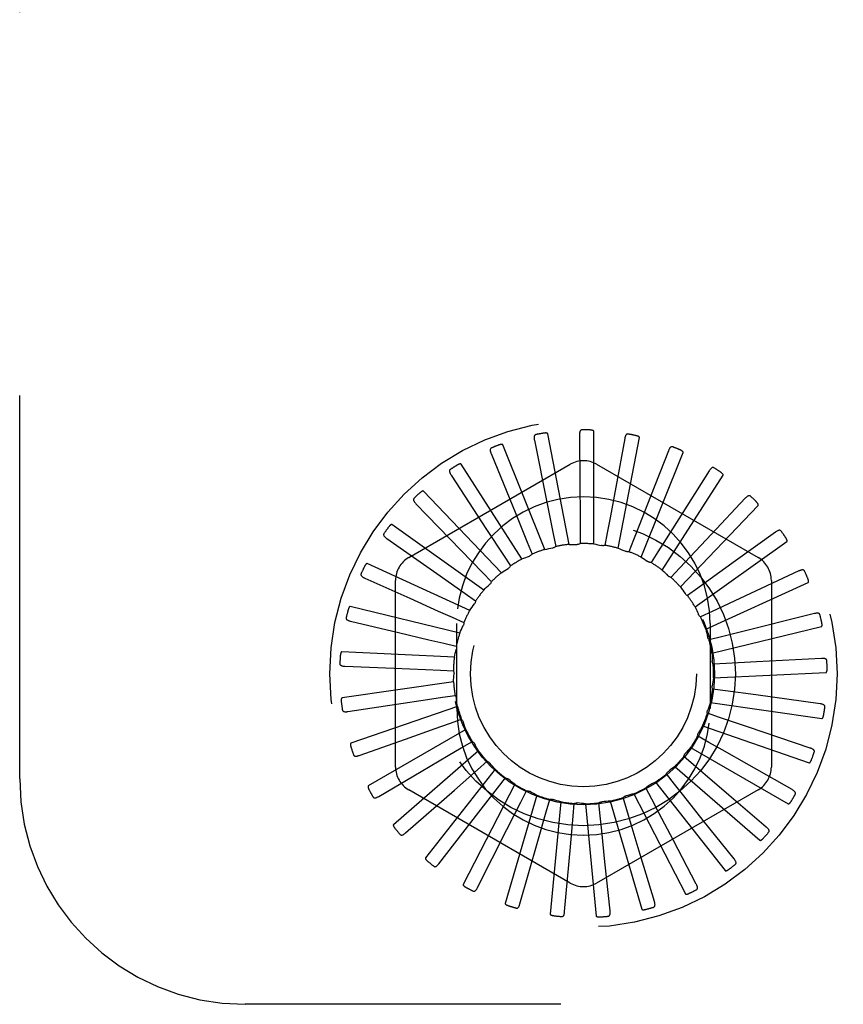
# Model space of a CAD drawing. Header units: inches. Extents: x 0 to 77.3, y 0 to 50.
# Tile 23 of 48: x 42.4 to 43.3, y 30 to 31. Entities that reach past the tile are written whole.
import ezdxf

# ---------------------------------------------------------------- set-up
doc = ezdxf.new("R2010")
doc.units = ezdxf.units.IN
doc.header["$LTSCALE"] = 4.25
doc.header["$MEASUREMENT"] = 0
doc.linetypes.add('HIDDEN', pattern=[0.2, 0.1, -0.1])
doc.layers.add('DEFAULT_2', color=8, linetype='HIDDEN')

msp = doc.modelspace()

# ---------------------------------------------------------------- linework, layer by layer
at = {"layer": 'DEFAULT_2', "color": 8, "linetype": 'HIDDEN'}
for p, q in [((42.402262, 30.205092), (42.402262, 31.955092)), ((43.011271, 30.464954), (42.987621, 30.587665)), ((43.022922, 30.586149), (43.02331, 30.531555)), ((43.038692, 30.46539), (43.038692, 30.590359)), ((42.984429, 30.459337), (42.937983, 30.575354)), ((42.972933, 30.580547), (42.987077, 30.509851)), ((43.073068, 30.58219), (43.063118, 30.528508)), ((43.065699, 30.460628), (43.08935, 30.583339)), ((42.924907, 30.565586), (42.952175, 30.498844)), ((43.091317, 30.450841), (43.137763, 30.566858)), ((43.121559, 30.568811), (43.101629, 30.517983)), ((42.833512, 30.450293), (43.012678, 30.553735)), ((42.959134, 30.448742), (42.891571, 30.553872)), ((43.041845, 30.553735), (43.221012, 30.450293)), ((42.880581, 30.541806), (42.919986, 30.48143)), ((43.11462, 30.436383), (43.182183, 30.541513)), ((43.166641, 30.546498), (43.137452, 30.50036)), ((42.936302, 30.433551), (42.850064, 30.523995)), ((42.841556, 30.510066), (42.891675, 30.45824)), ((42.987077, 30.509851), (42.99373, 30.476513)), ((43.134766, 30.417776), (43.221004, 30.50822)), ((43.206686, 30.516056), (43.169293, 30.476276)), ((42.952175, 30.498844), (42.965017, 30.467368)), ((42.916758, 30.414314), (42.814961, 30.486803)), ((42.919986, 30.48143), (42.938554, 30.452953)), ((42.99373, 30.476513), (42.996506, 30.462526)), ((43.023655, 30.480059), (43.023733, 30.4658)), ((43.053711, 30.477878), (43.051089, 30.463862)), ((43.240246, 30.478585), (43.196, 30.446601)), ((42.809243, 30.471515), (42.868265, 30.43011)), ((42.965017, 30.467368), (42.97039, 30.454159)), ((43.08281, 30.470048), (43.077583, 30.456782)), ((43.151026, 30.395692), (43.252822, 30.468181)), ((42.891675, 30.45824), (42.915297, 30.433791)), ((42.938554, 30.452953), (42.946329, 30.441)), ((43.109902, 30.456853), (43.102258, 30.444815)), ((42.901207, 30.391725), (42.787531, 30.443639)), ((42.915297, 30.433791), (42.925193, 30.423526)), ((43.134006, 30.438769), (43.124223, 30.428395)), ((43.266109, 30.435441), (43.20074, 30.405028)), ((42.784809, 30.427546), (42.834632, 30.40522)), ((42.818928, 30.21815), (42.818928, 30.425034)), ((42.868265, 30.43011), (42.896086, 30.410574)), ((43.162813, 30.370931), (43.276488, 30.422845)), ((43.235595, 30.425034), (43.235595, 30.21815)), ((42.896086, 30.410574), (42.907747, 30.402367)), ((43.154253, 30.41645), (43.142684, 30.408115)), ((43.20074, 30.405028), (43.16991, 30.390702)), ((42.890212, 30.366602), (42.768766, 30.396064)), ((43.16991, 30.390702), (43.156972, 30.384708)), ((42.769139, 30.379747), (42.822286, 30.367253)), ((42.881617, 30.384141), (42.89462, 30.378289)), ((42.886762, 30.283092), (42.886762, 30.377092)), ((43.167762, 30.377092), (43.167762, 30.283092)), ((43.169701, 30.344386), (43.291147, 30.373848)), ((42.872411, 30.355447), (42.886287, 30.352162)), ((43.180412, 30.362457), (43.166573, 30.359019)), ((42.884171, 30.339851), (42.759344, 30.345798)), ((43.219323, 30.334576), (43.185378, 30.332735)), ((43.291313, 30.338515), (43.219323, 30.334576)), ((42.762798, 30.329846), (42.817349, 30.327636)), ((42.868802, 30.32553), (42.883049, 30.32493)), ((43.185378, 30.332735), (43.171139, 30.331978)), ((43.17144, 30.317017), (43.296267, 30.322963)), ((42.883301, 30.312441), (42.759604, 30.294656)), ((43.184629, 30.30261), (43.170504, 30.304562)), ((43.21831, 30.297994), (43.184629, 30.30261)), ((42.870921, 30.29547), (42.885024, 30.297577)), ((43.167969, 30.289814), (43.291666, 30.272029)), ((43.289744, 30.288237), (43.21831, 30.297994)), ((42.766015, 30.279646), (42.819999, 30.2878)), ((42.887634, 30.285362), (42.769539, 30.244489)), ((42.87869, 30.266355), (42.892139, 30.271092)), ((43.178193, 30.273171), (43.164692, 30.277761)), ((43.210391, 30.262264), (43.178193, 30.273171)), ((42.897014, 30.259592), (42.788788, 30.197108)), ((43.159412, 30.263759), (43.277508, 30.222886)), ((43.278688, 30.239165), (43.210391, 30.262264)), ((42.778674, 30.230963), (42.830139, 30.249186)), ((42.891828, 30.239235), (42.904138, 30.246433)), ((43.166302, 30.245482), (43.153914, 30.252544)), ((42.911102, 30.236063), (42.816657, 30.154226)), ((43.146079, 30.239795), (43.254305, 30.17731)), ((42.909862, 30.215093), (42.920587, 30.22449)), ((43.149385, 30.220544), (43.138557, 30.229822)), ((42.800318, 30.185555), (42.847405, 30.213189)), ((42.929387, 30.215625), (42.852137, 30.117393)), ((42.884318, 30.192661), (42.909862, 30.215093)), ((43.128452, 30.218787), (43.222897, 30.136949)), ((43.258545, 30.193072), (43.21107, 30.220033)), ((42.932139, 30.194799), (42.940892, 30.206056)), ((43.128054, 30.199258), (43.119179, 30.210418)), ((42.830165, 30.145064), (42.884318, 30.192661)), ((43.012678, 30.089449), (42.833512, 30.192891)), ((42.95121, 30.199017), (42.893946, 30.087941)), ((42.911301, 30.167939), (42.932139, 30.194799)), ((42.957853, 30.179088), (42.964318, 30.191798)), ((43.221012, 30.192891), (43.041845, 30.089449)), ((43.103081, 30.182394), (43.096478, 30.195032)), ((43.098997, 30.197343), (43.099238, 30.197463)), ((43.107167, 30.201494), (43.184417, 30.103262)), ((42.975782, 30.18684), (42.940574, 30.066933)), ((42.986077, 30.168528), (42.990019, 30.182232)), ((43.056807, 30.180399), (43.092015, 30.060492)), ((43.075367, 30.17056), (43.071275, 30.18422)), ((43.082994, 30.188542), (43.140258, 30.077465)), ((43.230043, 30.151624), (43.188528, 30.187082)), ((42.942476, 30.14877), (42.957853, 30.179088)), ((43.002215, 30.179532), (42.990336, 30.055129)), ((43.015789, 30.1635), (43.017066, 30.177702)), ((43.029552, 30.177359), (43.041431, 30.052956)), ((43.045915, 30.164185), (43.044482, 30.178373)), ((42.867135, 30.110954), (42.911301, 30.167939)), ((42.976715, 30.135847), (42.986077, 30.168528)), ((43.012781, 30.129638), (43.015789, 30.1635)), ((43.194211, 30.116319), (43.160158, 30.158993)), ((42.909892, 30.084456), (42.942476, 30.14877)), ((43.152346, 30.088433), (43.126984, 30.136781)), ((42.956891, 30.066529), (42.976715, 30.135847)), ((43.006434, 30.05782), (43.012781, 30.129638)), ((43.10596, 30.068974), (43.090206, 30.121248)), ((43.056729, 30.058646), (43.051153, 30.112956)), ((46.402262, 29.955092), (42.652262, 29.955092))]:
    msp.add_line(p, q, dxfattribs=at)
for points in [[(42.9745, 30.586662), (42.974058, 30.586528), (42.973676, 30.586326), (42.973356, 30.586051), (42.973095, 30.585719), (42.972897, 30.585344), (42.972752, 30.584926), (42.972656, 30.584468), (42.972604, 30.583975), (42.97259, 30.583455), (42.972609, 30.582909), (42.972655, 30.582344), (42.972727, 30.581761), (42.972819, 30.581162), (42.972933, 30.580547)], [(42.987621, 30.587665), (42.987557, 30.587825), (42.987458, 30.587962), (42.987321, 30.588074), (42.987156, 30.588165), (42.986972, 30.588238), (42.986773, 30.588296), (42.986562, 30.588342), (42.98634, 30.588377), (42.986108, 30.588403), (42.985865, 30.58842), (42.985613, 30.588429), (42.985352, 30.588431), (42.985083, 30.588427), (42.984806, 30.588415), (42.984519, 30.588398), (42.984222, 30.588373), (42.983914, 30.588342), (42.983593, 30.588304), (42.98326, 30.588256), (42.982913, 30.588201)], [(43.025619, 30.591857), (43.025159, 30.591809), (43.024746, 30.591683), (43.024379, 30.591474), (43.02406, 30.591197), (43.023794, 30.590866), (43.023574, 30.590483), (43.023393, 30.590051), (43.023248, 30.589578), (43.023135, 30.589069), (43.023051, 30.58853), (43.02299, 30.587966), (43.022949, 30.58738), (43.022926, 30.586775), (43.022922, 30.586149)], [(43.038692, 30.590359), (43.038659, 30.590528), (43.038589, 30.590681), (43.038475, 30.590816), (43.038331, 30.590936), (43.038166, 30.591043), (43.037981, 30.591138), (43.037784, 30.591223), (43.037573, 30.591299), (43.03735, 30.591368), (43.037115, 30.591431), (43.03687, 30.591488), (43.036615, 30.59154), (43.036352, 30.591586), (43.036078, 30.591627), (43.035794, 30.591664), (43.035499, 30.591696), (43.035184, 30.591725), (43.03487, 30.591747), (43.034575, 30.591763), (43.034293, 30.591772)], [(43.076796, 30.587284), (43.076336, 30.587324), (43.075906, 30.587278), (43.075506, 30.587142), (43.075141, 30.586931), (43.074817, 30.586656), (43.074528, 30.586322), (43.074269, 30.585932), (43.074037, 30.585495), (43.07383, 30.585016), (43.073645, 30.584503), (43.073478, 30.583961), (43.073328, 30.583393), (43.073191, 30.582803), (43.073068, 30.58219)], [(43.08935, 30.583339), (43.08935, 30.583511), (43.089309, 30.583675), (43.089223, 30.58383), (43.089104, 30.583975), (43.088961, 30.584112), (43.088797, 30.58424), (43.088619, 30.584361), (43.088426, 30.584476), (43.088219, 30.584586), (43.088, 30.584692), (43.087769, 30.584795), (43.087528, 30.584894), (43.087277, 30.584989), (43.087015, 30.585082), (43.086743, 30.585172), (43.086458, 30.585259), (43.08616, 30.585345), (43.085848, 30.585428), (43.085519, 30.585509), (43.085175, 30.585586)], [(42.937983, 30.575354), (42.937889, 30.5755), (42.937766, 30.575616), (42.93761, 30.575699), (42.937431, 30.575757), (42.937237, 30.575795), (42.93703, 30.575814), (42.936815, 30.575819), (42.936591, 30.575812), (42.936357, 30.575793), (42.936115, 30.575764), (42.935866, 30.575725), (42.935609, 30.575678), (42.935347, 30.575622), (42.935076, 30.575559), (42.934798, 30.575487), (42.934511, 30.575407), (42.934209, 30.575316), (42.933907, 30.575219), (42.933619, 30.575121), (42.933342, 30.57502)], [(43.126184, 30.573108), (43.125739, 30.573234), (43.125309, 30.573271), (43.12489, 30.573213), (43.124491, 30.573075), (43.124122, 30.572866), (43.123774, 30.572592), (43.123446, 30.572259), (43.123136, 30.571873), (43.122842, 30.571443), (43.122563, 30.570974), (43.122297, 30.570473), (43.122042, 30.569944), (43.121795, 30.56939), (43.121559, 30.568811)], [(42.925289, 30.571886), (42.92488, 30.571671), (42.924544, 30.5714), (42.924281, 30.57107), (42.924087, 30.570695), (42.923964, 30.570289), (42.923901, 30.569851), (42.923894, 30.569383), (42.923935, 30.56889), (42.92402, 30.568376), (42.924142, 30.567844), (42.924294, 30.567298), (42.924475, 30.566738), (42.924679, 30.566168), (42.924907, 30.565586)], [(43.137763, 30.566858), (43.137796, 30.567028), (43.137787, 30.567197), (43.137732, 30.567365), (43.137642, 30.56753), (43.137528, 30.567691), (43.137391, 30.567848), (43.137239, 30.568), (43.137071, 30.56815), (43.136889, 30.568297), (43.136694, 30.568443), (43.136487, 30.568587), (43.136269, 30.56873), (43.136041, 30.568871), (43.135801, 30.569012), (43.13555, 30.569152), (43.135287, 30.569292), (43.135011, 30.569432), (43.13472, 30.569573), (43.134413, 30.569714), (43.134089, 30.569856)], [(42.891571, 30.553872), (42.891452, 30.553998), (42.891309, 30.554088), (42.89114, 30.554141), (42.890954, 30.554164), (42.890756, 30.554164), (42.890549, 30.554144), (42.890337, 30.554108), (42.890118, 30.554058), (42.889892, 30.553995), (42.88966, 30.553921), (42.889423, 30.553836), (42.88918, 30.553741), (42.888932, 30.553637), (42.888679, 30.553523), (42.888419, 30.5534), (42.888153, 30.553267), (42.887878, 30.553124), (42.887595, 30.552969), (42.887301, 30.5528), (42.886997, 30.552617)], [(42.879764, 30.548065), (42.879403, 30.547776), (42.879123, 30.547447), (42.878928, 30.547072), (42.878809, 30.546667), (42.878764, 30.546245), (42.878786, 30.545803), (42.878867, 30.545342), (42.879001, 30.544866), (42.879181, 30.544377), (42.879402, 30.543878), (42.879655, 30.543371), (42.879938, 30.542856), (42.880246, 30.542334), (42.880581, 30.541806)], [(43.171995, 30.549842), (43.171583, 30.55005), (43.171167, 30.550167), (43.170745, 30.550189), (43.170328, 30.550129), (43.169925, 30.549994), (43.169532, 30.549791), (43.169147, 30.549526), (43.168769, 30.549206), (43.168399, 30.548839), (43.168037, 30.548431), (43.167681, 30.54799), (43.16733, 30.547518), (43.166983, 30.547022), (43.166641, 30.546498)], [(43.182183, 30.541513), (43.182248, 30.541674), (43.182271, 30.541841), (43.182248, 30.542017), (43.182192, 30.542196), (43.18211, 30.542376), (43.182005, 30.542556), (43.181885, 30.542734), (43.181748, 30.542912), (43.181598, 30.543092), (43.181434, 30.543272), (43.181258, 30.543453), (43.18107, 30.543634), (43.180873, 30.543816), (43.180664, 30.543999), (43.180444, 30.544184), (43.180213, 30.544371), (43.179963, 30.544565), (43.179709, 30.544755), (43.179462, 30.544932), (43.179219, 30.5451)], [(43.02331, 30.531555), (43.023546, 30.496888), (43.023655, 30.480059)], [(42.850064, 30.523995), (42.849923, 30.524096), (42.849766, 30.524157), (42.84959, 30.524177), (42.849403, 30.524164), (42.849209, 30.524127), (42.849009, 30.524068), (42.848807, 30.523993), (42.848602, 30.523902), (42.848392, 30.523798), (42.848178, 30.523681), (42.847961, 30.523553), (42.847741, 30.523413), (42.847517, 30.523264), (42.84729, 30.523105), (42.847059, 30.522935), (42.846822, 30.522754), (42.846579, 30.522561), (42.84633, 30.522355), (42.846074, 30.522134), (42.845812, 30.521899)], [(43.063118, 30.528508), (43.056788, 30.494423), (43.053711, 30.477878)], [(43.212576, 30.518326), (43.212211, 30.518608), (43.211825, 30.518802), (43.211415, 30.518904), (43.210993, 30.518924), (43.210573, 30.518868), (43.210148, 30.518743), (43.209719, 30.518555), (43.209288, 30.518312), (43.208856, 30.518022), (43.208422, 30.51769), (43.207989, 30.517324), (43.207555, 30.516928), (43.207121, 30.516505), (43.206686, 30.516056)], [(42.839568, 30.516058), (42.839269, 30.515706), (42.839057, 30.51533), (42.838936, 30.514925), (42.838896, 30.514505), (42.838932, 30.514082), (42.839037, 30.513652), (42.839204, 30.513215), (42.839425, 30.512773), (42.839695, 30.512327), (42.840006, 30.511878), (42.840351, 30.511428), (42.840726, 30.510976), (42.841127, 30.510522), (42.841556, 30.510066)], [(43.101629, 30.517983), (43.088963, 30.485712), (43.08281, 30.470048)], [(43.221004, 30.50822), (43.221098, 30.508365), (43.221152, 30.508525), (43.221163, 30.508702), (43.221142, 30.508889), (43.221095, 30.509081), (43.221027, 30.509277), (43.220942, 30.509475), (43.220842, 30.509676), (43.220728, 30.509881), (43.220601, 30.510089), (43.220462, 30.510299), (43.220312, 30.510513), (43.220153, 30.510729), (43.219983, 30.510948), (43.219802, 30.511172), (43.21961, 30.511399), (43.219406, 30.511633), (43.219188, 30.511871), (43.218956, 30.512116), (43.21871, 30.512366)], [(43.137452, 30.50036), (43.118907, 30.471069), (43.109902, 30.456853)], [(42.814961, 30.486803), (42.814804, 30.486875), (42.814638, 30.486906), (42.814462, 30.486892), (42.81428, 30.486844), (42.814096, 30.48677), (42.813912, 30.486675), (42.813728, 30.486563), (42.813543, 30.486435), (42.813357, 30.486293), (42.813169, 30.486137), (42.81298, 30.48597), (42.81279, 30.485792), (42.812599, 30.485603), (42.812406, 30.485403), (42.812211, 30.485193), (42.812013, 30.48497), (42.811807, 30.48473), (42.811605, 30.484486), (42.811416, 30.484247), (42.811236, 30.48401)], [(42.806158, 30.477023), (42.80593, 30.47662), (42.805793, 30.476211), (42.805751, 30.47579), (42.805791, 30.47537), (42.805906, 30.474962), (42.806091, 30.47456), (42.806337, 30.474162), (42.806639, 30.47377), (42.806988, 30.473383), (42.807378, 30.473001), (42.807802, 30.472624), (42.808256, 30.472252), (42.808736, 30.471882), (42.809243, 30.471515)], [(43.169293, 30.476276), (43.14554, 30.451024), (43.134006, 30.438769)], [(43.24646, 30.479699), (43.246154, 30.480046), (43.245812, 30.480309), (43.245428, 30.480487), (43.245018, 30.480586), (43.244595, 30.480611), (43.244154, 30.480568), (43.243698, 30.480465), (43.243228, 30.480309), (43.242749, 30.480105), (43.24226, 30.479861), (43.241766, 30.479584), (43.241265, 30.479277), (43.240758, 30.478945), (43.240246, 30.478585)], [(43.011271, 30.464954), (43.013499, 30.464992), (43.015724, 30.464997), (43.017946, 30.464967), (43.020166, 30.464905)], [(43.023733, 30.4658), (43.023183, 30.465512), (43.02261, 30.465279), (43.022009, 30.465099), (43.021395, 30.464975), (43.020782, 30.46491), (43.020166, 30.464905)], [(43.038692, 30.46539), (43.040886, 30.465006), (43.043072, 30.464589), (43.045249, 30.464139), (43.047416, 30.463658)], [(43.051089, 30.463862), (43.050494, 30.463683), (43.049887, 30.463562), (43.049263, 30.463499), (43.048636, 30.463494), (43.048023, 30.463547), (43.047416, 30.463658)], [(43.252822, 30.468181), (43.252942, 30.468306), (43.253025, 30.468453), (43.25307, 30.468624), (43.253084, 30.468812), (43.253075, 30.469009), (43.253045, 30.469215), (43.252999, 30.469426), (43.252938, 30.469642), (43.252865, 30.469864), (43.25278, 30.470093), (43.252684, 30.470326), (43.252577, 30.470564), (43.252461, 30.470806), (43.252336, 30.471054), (43.252201, 30.471307), (43.252055, 30.471567), (43.251896, 30.471839), (43.25173, 30.47211), (43.251567, 30.472367), (43.251402, 30.472615)], [(42.97039, 30.454159), (42.969986, 30.453687), (42.96954, 30.453257), (42.969049, 30.452867), (42.968525, 30.452524), (42.967981, 30.452236), (42.96741, 30.452001)], [(42.984429, 30.459337), (42.986609, 30.459796), (42.988793, 30.460222), (42.990981, 30.460614), (42.993172, 30.460972)], [(42.996506, 30.462526), (42.99602, 30.462139), (42.995501, 30.461802), (42.994945, 30.461511), (42.994366, 30.461273), (42.993776, 30.461094), (42.993172, 30.460972)], [(43.065699, 30.460628), (43.067781, 30.459835), (43.069849, 30.459013), (43.071901, 30.458159), (43.073938, 30.457276)], [(43.077583, 30.456782), (43.076965, 30.456719), (43.076346, 30.456715), (43.075721, 30.456771), (43.075105, 30.456885), (43.074513, 30.457052), (43.073938, 30.457276)], [(42.787531, 30.443639), (42.787363, 30.44368), (42.787195, 30.443679), (42.787024, 30.443632), (42.786854, 30.44355), (42.786688, 30.443443), (42.786525, 30.443314), (42.786366, 30.44317), (42.786208, 30.443009), (42.786052, 30.442834), (42.785898, 30.442646), (42.785744, 30.442447), (42.785591, 30.442235), (42.785439, 30.442014), (42.785287, 30.441781), (42.785135, 30.441538), (42.784983, 30.441281), (42.784829, 30.441012), (42.784675, 30.440729), (42.78452, 30.440429), (42.784364, 30.440115)], [(42.959134, 30.448742), (42.961188, 30.449605), (42.963252, 30.450436), (42.965326, 30.451235), (42.96741, 30.452001)], [(43.091317, 30.450841), (43.093212, 30.449669), (43.095086, 30.44847), (43.09694, 30.447243), (43.098773, 30.445991)], [(43.102258, 30.444815), (43.101639, 30.44487), (43.101031, 30.444984), (43.100428, 30.445157), (43.099845, 30.445385), (43.099295, 30.445662), (43.098773, 30.44599)], [(43.196, 30.446601), (43.167898, 30.4263), (43.154253, 30.41645)], [(42.780738, 30.43237), (42.780591, 30.431931), (42.780534, 30.431503), (42.780571, 30.431083), (42.780691, 30.430678), (42.780881, 30.430299), (42.781138, 30.429939), (42.781456, 30.429595), (42.781826, 30.429266), (42.782242, 30.428953), (42.782697, 30.428652), (42.783185, 30.428362), (42.783701, 30.428082), (42.784242, 30.42781), (42.784809, 30.427546)], [(42.936302, 30.433551), (42.938154, 30.434786), (42.940022, 30.435992), (42.941908, 30.437169), (42.943812, 30.438318)], [(42.946329, 30.441), (42.946022, 30.44046), (42.945666, 30.439954), (42.945257, 30.439478), (42.944808, 30.439041), (42.944327, 30.438656), (42.943812, 30.438318)], [(43.11462, 30.436383), (43.116259, 30.434873), (43.117872, 30.433341), (43.11946, 30.431786), (43.121023, 30.430209)], [(43.27242, 30.435359), (43.272186, 30.435757), (43.2719, 30.43608), (43.271557, 30.436327), (43.271173, 30.436502), (43.270761, 30.436607), (43.270321, 30.436648), (43.269853, 30.436634), (43.269363, 30.436569), (43.268853, 30.43646), (43.268328, 30.436312), (43.267789, 30.436134), (43.267239, 30.435927), (43.266679, 30.435696), (43.266109, 30.435441)], [(42.916758, 30.414314), (42.918344, 30.415878), (42.919951, 30.417417), (42.92158, 30.418929), (42.923229, 30.420415)], [(42.925193, 30.423526), (42.924994, 30.422937), (42.92474, 30.422373), (42.924429, 30.421828), (42.92407, 30.421314), (42.923672, 30.420845), (42.923229, 30.420415)], [(43.124223, 30.428395), (43.123622, 30.428569), (43.123046, 30.428795), (43.122494, 30.429075), (43.12197, 30.429405), (43.121481, 30.429783), (43.121023, 30.430209)], [(43.276488, 30.422845), (43.276629, 30.422945), (43.276739, 30.423073), (43.276815, 30.423233), (43.276865, 30.423414), (43.276893, 30.42361), (43.276902, 30.423818), (43.276897, 30.424033), (43.276879, 30.424257), (43.276849, 30.424489), (43.276808, 30.424729), (43.276758, 30.424977), (43.276699, 30.425231), (43.276631, 30.42549), (43.276554, 30.425757), (43.276469, 30.426032), (43.276376, 30.426314), (43.276273, 30.426607), (43.27616, 30.426909), (43.276034, 30.427224), (43.275898, 30.42755)], [(43.134766, 30.417776), (43.136089, 30.415983), (43.137383, 30.414173), (43.138648, 30.412346), (43.139884, 30.410502)], [(43.142684, 30.408115), (43.14213, 30.408396), (43.141607, 30.408728), (43.141112, 30.409113), (43.140655, 30.409541), (43.140247, 30.410003), (43.139884, 30.410502)], [(42.834632, 30.40522), (42.866264, 30.391032), (42.881617, 30.384141)], [(42.901207, 30.391725), (42.902468, 30.393562), (42.903755, 30.395377), (42.905068, 30.39717), (42.906407, 30.398941)], [(42.907747, 30.402367), (42.907662, 30.401752), (42.90752, 30.40115), (42.907318, 30.400555), (42.907063, 30.399983), (42.90676, 30.399447), (42.906407, 30.398941)], [(42.768766, 30.396064), (42.768593, 30.396073), (42.768428, 30.396039), (42.768269, 30.395961), (42.768118, 30.395849), (42.767975, 30.395713), (42.767839, 30.395555), (42.76771, 30.395383), (42.767586, 30.395195), (42.767466, 30.394994), (42.76735, 30.39478), (42.767236, 30.394555), (42.767126, 30.394318), (42.767019, 30.394072), (42.766914, 30.393815), (42.766811, 30.393547), (42.76671, 30.393267), (42.766608, 30.392968), (42.766512, 30.392666), (42.766425, 30.392375), (42.766347, 30.392091)], [(43.151026, 30.395692), (43.151986, 30.393682), (43.152914, 30.39166), (43.153811, 30.389626), (43.154675, 30.387581)], [(43.156972, 30.384708), (43.156482, 30.385089), (43.156031, 30.385513), (43.155618, 30.385985), (43.15525, 30.386492), (43.154937, 30.387022), (43.154675, 30.387581)], [(43.283338, 30.388181), (43.19674, 30.366531), (43.180412, 30.362457)], [(43.289521, 30.386906), (43.289366, 30.387342), (43.289146, 30.387713), (43.288856, 30.388021), (43.288512, 30.388265), (43.288128, 30.388446), (43.287703, 30.38857), (43.287241, 30.388644), (43.286747, 30.388673), (43.286226, 30.388662), (43.285682, 30.388617), (43.28512, 30.388544), (43.284541, 30.388445), (43.283947, 30.388324), (43.283338, 30.388181)], [(42.764228, 30.383712), (42.764166, 30.383254), (42.764192, 30.382823), (42.764308, 30.382418), (42.764502, 30.382043), (42.764761, 30.381706), (42.765081, 30.381401), (42.765458, 30.381124), (42.765884, 30.380871), (42.766352, 30.380642), (42.766856, 30.380433), (42.767389, 30.380241), (42.767949, 30.380063), (42.768532, 30.379898), (42.769139, 30.379747)], [(42.89462, 30.378289), (42.894653, 30.377669), (42.894628, 30.377051), (42.894542, 30.376429), (42.894399, 30.375819), (42.894203, 30.375235), (42.893953, 30.374672)], [(43.291147, 30.373848), (43.291304, 30.37392), (43.291436, 30.374025), (43.291541, 30.374168), (43.291624, 30.374337), (43.291689, 30.374523), (43.291737, 30.374726), (43.291773, 30.374938), (43.291797, 30.375161), (43.291812, 30.375395), (43.291818, 30.375639), (43.291815, 30.375891), (43.291805, 30.376152), (43.291787, 30.376419), (43.291763, 30.376696), (43.291731, 30.376981), (43.291693, 30.377277), (43.291647, 30.377583), (43.291593, 30.377902), (43.29153, 30.378234), (43.291458, 30.378579)], [(42.822286, 30.367253), (42.856032, 30.359308), (42.872411, 30.355447)], [(42.890212, 30.366602), (42.891103, 30.368644), (42.892023, 30.37067), (42.892973, 30.372679), (42.893952, 30.374672)], [(43.162813, 30.370931), (43.163375, 30.368775), (43.163904, 30.366614), (43.164399, 30.364447), (43.164861, 30.362275)], [(43.166573, 30.359019), (43.166163, 30.359486), (43.165801, 30.359988), (43.165485, 30.36053), (43.165219, 30.361097), (43.165013, 30.361677), (43.164861, 30.362275)], [(42.759344, 30.345798), (42.759172, 30.345773), (42.759016, 30.345709), (42.758875, 30.345602), (42.758748, 30.345464), (42.758634, 30.345303), (42.75853, 30.345122), (42.758436, 30.344929), (42.758349, 30.344721), (42.75827, 30.344501), (42.758196, 30.344269), (42.758127, 30.344026), (42.758064, 30.343773), (42.758005, 30.343511), (42.75795, 30.343239), (42.7579, 30.342956), (42.757854, 30.342662), (42.757811, 30.342355), (42.757773, 30.342034), (42.75774, 30.341696), (42.757712, 30.341342)], [(42.884171, 30.339851), (42.884659, 30.342025), (42.885179, 30.344189), (42.885732, 30.346341), (42.886316, 30.348483)], [(42.886287, 30.352162), (42.886437, 30.351559), (42.886529, 30.350947), (42.886562, 30.350321), (42.886538, 30.349694), (42.886456, 30.349084), (42.886316, 30.348484)], [(43.169701, 30.344386), (43.169845, 30.342163), (43.169955, 30.33994), (43.170031, 30.337719), (43.170074, 30.335499)], [(42.757225, 30.332811), (42.757251, 30.332349), (42.757357, 30.331931), (42.757549, 30.331554), (42.75781, 30.331222), (42.758128, 30.330941), (42.7585, 30.330703), (42.758923, 30.330501), (42.759389, 30.330334), (42.759891, 30.330198), (42.760426, 30.330088), (42.760986, 30.329999), (42.76157, 30.329931), (42.762173, 30.32988), (42.762798, 30.329846)], [(43.171139, 30.331978), (43.170825, 30.332514), (43.170564, 30.333075), (43.170356, 30.333667), (43.170203, 30.334275), (43.170109, 30.334883), (43.170074, 30.335499)], [(43.297142, 30.336094), (43.297072, 30.33655), (43.296927, 30.336957), (43.2967, 30.337313), (43.296409, 30.337619), (43.296066, 30.337868), (43.295672, 30.33807), (43.295233, 30.338231), (43.294753, 30.338353), (43.294239, 30.338441), (43.293697, 30.3385), (43.293131, 30.338534), (43.292543, 30.338546), (43.291938, 30.33854), (43.291313, 30.338515)], [(42.817349, 30.327636), (42.851988, 30.326221), (42.868802, 30.32553)], [(42.883049, 30.32493), (42.883311, 30.324366), (42.883517, 30.323783), (42.883668, 30.323174), (42.883762, 30.322554), (42.883797, 30.32194), (42.883774, 30.321323)], [(43.296267, 30.322963), (43.296436, 30.323004), (43.296585, 30.323082), (43.296715, 30.323202), (43.296828, 30.323353), (43.296927, 30.323524), (43.297013, 30.323713), (43.297089, 30.323915), (43.297155, 30.32413), (43.297214, 30.324356), (43.297265, 30.324594), (43.29731, 30.324843), (43.297349, 30.325101), (43.297383, 30.325367), (43.297411, 30.325643), (43.297434, 30.325929), (43.297453, 30.326227), (43.297466, 30.326542), (43.297473, 30.326859), (43.297474, 30.327164), (43.29747, 30.32746)], [(42.883301, 30.312441), (42.883369, 30.314668), (42.883471, 30.316891), (42.883606, 30.319109), (42.883774, 30.321323)], [(43.17144, 30.317017), (43.171161, 30.314807), (43.170849, 30.312604), (43.170503, 30.310408), (43.170125, 30.30822)], [(43.170504, 30.304562), (43.170297, 30.305147), (43.170148, 30.305748), (43.170055, 30.306368), (43.17002, 30.306994), (43.170043, 30.307609), (43.170125, 30.30822)], [(42.759604, 30.294656), (42.759441, 30.2946), (42.759299, 30.294508), (42.759181, 30.294376), (42.759083, 30.294216), (42.759001, 30.294036), (42.758933, 30.293839), (42.758877, 30.293631), (42.758832, 30.293411), (42.758795, 30.29318), (42.758766, 30.292938), (42.758745, 30.292687), (42.758731, 30.292426), (42.758722, 30.292158), (42.758721, 30.29188), (42.758725, 30.291593), (42.758735, 30.291295), (42.758751, 30.290986), (42.758775, 30.290664), (42.758806, 30.290328), (42.758845, 30.289978)], [(42.819999, 30.2878), (42.854279, 30.292967), (42.870921, 30.29547)], [(42.885024, 30.297577), (42.885387, 30.297073), (42.8857, 30.296539), (42.885963, 30.29597), (42.886173, 30.29538), (42.886324, 30.294783), (42.886418, 30.294173)], [(42.887634, 30.285362), (42.88728, 30.287562), (42.886959, 30.289763), (42.886672, 30.291967), (42.886418, 30.294173)], [(43.167969, 30.289814), (43.167276, 30.287696), (43.166553, 30.285592), (43.165798, 30.283502), (43.165013, 30.281425)], [(42.759982, 30.281503), (42.760095, 30.281055), (42.760278, 30.280664), (42.760538, 30.280331), (42.760857, 30.280054), (42.761222, 30.279838), (42.761633, 30.279675), (42.762086, 30.279557), (42.762575, 30.279481), (42.763094, 30.279442), (42.76364, 30.279435), (42.764207, 30.279455), (42.764793, 30.279498), (42.765395, 30.279562), (42.766015, 30.279646)], [(43.164692, 30.277761), (43.1646, 30.278375), (43.164567, 30.278993), (43.164593, 30.27962), (43.164677, 30.28024), (43.164817, 30.28084), (43.165013, 30.281425)], [(43.295009, 30.284756), (43.295027, 30.285218), (43.294961, 30.285644), (43.294806, 30.286037), (43.294578, 30.286392), (43.294288, 30.286702), (43.29394, 30.286976), (43.293539, 30.287216), (43.293091, 30.287427), (43.292604, 30.287611), (43.292082, 30.287771), (43.291533, 30.287912), (43.290958, 30.288035), (43.290362, 30.288144), (43.289744, 30.288237)], [(42.892139, 30.271092), (42.892591, 30.270666), (42.892999, 30.270201), (42.893366, 30.269692), (42.893684, 30.269152), (42.893945, 30.268594), (42.894152, 30.268014)], [(42.897014, 30.259592), (42.89625, 30.261685), (42.895518, 30.263786), (42.894819, 30.265896), (42.894152, 30.268014)], [(43.291666, 30.272029), (43.291839, 30.272037), (43.292, 30.272086), (43.292151, 30.272179), (43.29229, 30.272305), (43.29242, 30.272454), (43.29254, 30.272624), (43.292652, 30.272808), (43.292758, 30.273006), (43.292858, 30.273218), (43.292954, 30.273442), (43.293045, 30.273677), (43.293132, 30.273923), (43.293216, 30.274178), (43.293296, 30.274444), (43.293373, 30.27472), (43.293447, 30.275009), (43.293518, 30.275311), (43.293587, 30.275626), (43.293651, 30.275957), (43.293712, 30.276303)], [(42.830139, 30.249186), (42.862823, 30.260747), (42.87869, 30.266355)], [(43.159412, 30.263759), (43.158331, 30.261811), (43.157223, 30.259882), (43.156086, 30.257972), (43.154922, 30.256081)], [(42.904138, 30.246433), (42.904663, 30.2461), (42.905151, 30.245721), (42.905608, 30.24529), (42.906022, 30.24482), (42.906384, 30.244322), (42.906698, 30.243791)], [(43.153914, 30.252544), (43.153939, 30.253164), (43.154024, 30.253777), (43.154168, 30.254388), (43.154368, 30.254982), (43.154619, 30.255544), (43.154922, 30.256081)], [(43.21107, 30.220033), (43.18093, 30.237163), (43.166302, 30.245482)], [(42.769539, 30.244489), (42.769389, 30.244402), (42.769268, 30.244285), (42.769177, 30.244133), (42.76911, 30.243957), (42.769064, 30.243765), (42.769034, 30.243559), (42.769019, 30.243345), (42.769016, 30.24312), (42.769024, 30.242886), (42.769041, 30.242643), (42.769068, 30.242392), (42.769103, 30.242134), (42.769146, 30.241868), (42.769196, 30.241596), (42.769255, 30.241314), (42.769321, 30.241024), (42.769397, 30.240718), (42.76948, 30.240411), (42.769564, 30.240118), (42.769653, 30.239835)], [(42.847405, 30.213189), (42.877309, 30.230726), (42.891828, 30.239235)], [(42.911102, 30.236063), (42.909955, 30.237973), (42.908839, 30.239898), (42.907753, 30.241837), (42.906698, 30.243791)], [(43.146079, 30.239795), (43.144649, 30.238086), (43.143195, 30.236402), (43.141718, 30.234741), (43.140217, 30.233105)], [(43.283199, 30.23475), (43.283304, 30.2352), (43.28332, 30.235632), (43.283243, 30.236047), (43.283086, 30.236439), (43.28286, 30.236798), (43.28257, 30.237132), (43.282221, 30.237444), (43.281821, 30.237736), (43.281377, 30.238008), (43.280895, 30.238265), (43.280383, 30.238507), (43.279842, 30.238737), (43.279277, 30.238956), (43.278688, 30.239165)], [(42.772399, 30.231644), (42.772595, 30.231226), (42.772849, 30.230877), (42.773166, 30.230598), (42.773532, 30.230388), (42.773932, 30.230245), (42.774366, 30.230161), (42.774833, 30.230132), (42.775328, 30.23015), (42.775845, 30.23021), (42.776383, 30.230306), (42.776935, 30.230433), (42.777503, 30.230586), (42.778082, 30.230763), (42.778674, 30.230963)], [(42.920587, 30.22449), (42.921165, 30.224262), (42.921717, 30.223982), (42.922247, 30.223646), (42.922742, 30.223263), (42.923192, 30.222842), (42.9236, 30.22238)], [(43.138557, 30.229822), (43.1387, 30.230427), (43.138899, 30.231013), (43.139156, 30.231585), (43.139465, 30.23213), (43.139817, 30.232635), (43.140217, 30.233105)], [(43.277508, 30.222886), (43.277679, 30.222861), (43.277847, 30.222878), (43.278012, 30.222941), (43.278173, 30.223039), (43.278328, 30.223161), (43.278479, 30.223305), (43.278624, 30.223464), (43.278765, 30.223639), (43.278904, 30.223827), (43.27904, 30.224029), (43.279174, 30.224243), (43.279306, 30.224468), (43.279437, 30.224703), (43.279565, 30.224948), (43.279693, 30.225205), (43.279821, 30.225475), (43.27995, 30.225763), (43.280075, 30.226055), (43.280189, 30.226337), (43.280295, 30.226614)], [(42.929387, 30.215625), (42.9279, 30.217284), (42.926439, 30.218963), (42.925006, 30.220661), (42.9236, 30.22238)], [(43.119179, 30.210418), (43.119433, 30.210985), (43.119739, 30.211522), (43.1201, 30.212035), (43.120507, 30.212512), (43.120948, 30.212942), (43.121429, 30.213327)], [(43.128452, 30.218787), (43.126725, 30.21738), (43.124979, 30.216001), (43.123214, 30.214651), (43.121429, 30.213327)], [(43.188528, 30.187082), (43.162175, 30.209606), (43.149385, 30.220544)], [(42.940892, 30.206056), (42.941502, 30.205942), (42.942097, 30.205772), (42.942681, 30.205542), (42.94324, 30.205259), (42.943761, 30.204931), (42.94425, 30.204555)], [(42.95121, 30.199017), (42.949436, 30.200364), (42.947684, 30.201736), (42.945955, 30.203133), (42.94425, 30.204555)], [(42.788788, 30.197108), (42.788657, 30.196995), (42.78856, 30.196856), (42.7885, 30.19669), (42.788468, 30.196505), (42.788458, 30.196307), (42.788469, 30.1961), (42.788494, 30.195886), (42.788534, 30.195665), (42.788586, 30.195436), (42.788649, 30.195201), (42.788722, 30.19496), (42.788806, 30.194713), (42.788898, 30.19446), (42.788999, 30.194202), (42.78911, 30.193937), (42.78923, 30.193664), (42.78936, 30.193383), (42.789502, 30.193093), (42.789656, 30.192793), (42.789822, 30.192483)], [(42.964318, 30.191798), (42.964939, 30.191802), (42.965555, 30.191747), (42.966172, 30.191632), (42.966775, 30.19146), (42.967348, 30.191237), (42.967899, 30.19096)], [(42.975782, 30.18684), (42.973785, 30.187827), (42.971805, 30.188842), (42.969843, 30.189887), (42.967899, 30.19096)], [(43.096478, 30.195032), (43.096806, 30.195502), (43.097173, 30.195941), (43.097582, 30.19635), (43.098025, 30.196723), (43.098496, 30.197053), (43.098997, 30.197343)], [(43.107167, 30.201494), (43.105862, 30.200789), (43.104551, 30.200097), (43.103233, 30.199418), (43.101908, 30.198753), (43.100576, 30.198101), (43.099238, 30.197463)], [(43.160158, 30.158993), (43.138543, 30.186098), (43.128054, 30.199258)], [(43.262139, 30.187883), (43.262328, 30.188305), (43.262425, 30.188726), (43.262427, 30.189148), (43.262347, 30.189562), (43.262193, 30.189958), (43.261972, 30.190341), (43.261689, 30.190713), (43.261351, 30.191075), (43.260967, 30.191427), (43.260542, 30.19177), (43.260085, 30.192105), (43.259597, 30.192433), (43.259084, 30.192755), (43.258545, 30.193072)], [(42.794027, 30.185037), (42.794299, 30.184663), (42.794614, 30.184368), (42.794979, 30.184155), (42.795378, 30.184017), (42.795798, 30.183952), (42.79624, 30.183953), (42.796704, 30.184012), (42.797187, 30.184123), (42.797683, 30.18428), (42.798193, 30.184477), (42.798711, 30.184705), (42.799239, 30.184964), (42.799775, 30.185247), (42.800318, 30.185555)], [(42.990019, 30.182232), (42.990628, 30.182353), (42.991244, 30.182415), (42.991871, 30.182419), (42.992495, 30.182365), (42.993101, 30.182254), (42.993694, 30.182086)], [(43.002215, 30.179532), (43.000066, 30.180123), (42.99793, 30.180746), (42.995806, 30.1814), (42.993694, 30.182086)], [(43.056807, 30.180399), (43.054593, 30.18015), (43.052379, 30.179934), (43.050164, 30.179752), (43.047948, 30.179603)], [(43.071275, 30.18422), (43.071722, 30.184651), (43.072206, 30.185036), (43.072732, 30.185379), (43.073286, 30.18567), (43.073856, 30.185905), (43.074446, 30.186084)], [(43.082994, 30.188542), (43.080867, 30.187878), (43.078734, 30.187247), (43.076593, 30.186649), (43.074446, 30.186084)], [(43.126984, 30.136781), (43.11089, 30.167486), (43.103081, 30.182394)], [(43.254305, 30.17731), (43.254469, 30.177253), (43.254637, 30.177239), (43.254811, 30.177269), (43.254988, 30.177334), (43.255163, 30.177425), (43.255338, 30.177538), (43.25551, 30.177667), (43.255682, 30.177811), (43.255854, 30.177971), (43.256026, 30.178143), (43.256198, 30.178327), (43.256371, 30.178523), (43.256543, 30.178729), (43.256716, 30.178946), (43.25689, 30.179174), (43.257066, 30.179415), (43.257245, 30.179668), (43.257426, 30.179936), (43.257609, 30.180221), (43.257796, 30.180521)], [(43.017066, 30.177702), (43.017641, 30.177936), (43.018234, 30.178114), (43.018849, 30.178236), (43.019473, 30.178301), (43.020088, 30.178307), (43.020703, 30.178254)], [(43.029552, 30.177359), (43.027331, 30.177533), (43.025116, 30.17774), (43.022906, 30.177981), (43.020703, 30.178254)], [(43.044482, 30.178373), (43.045002, 30.178712), (43.04555, 30.178998), (43.046132, 30.179235), (43.046731, 30.179416), (43.047335, 30.179539), (43.047948, 30.179603)], [(43.090206, 30.121248), (43.080214, 30.154444), (43.075367, 30.17056)], [(43.051153, 30.112956), (43.047624, 30.147444), (43.045915, 30.164185)], [(42.816657, 30.154226), (42.816549, 30.15409), (42.81648, 30.153936), (42.816452, 30.153761), (42.816456, 30.153573), (42.816484, 30.153378), (42.816534, 30.153176), (42.816599, 30.15297), (42.81668, 30.152761), (42.816774, 30.152546), (42.816881, 30.152327), (42.816998, 30.152104), (42.817127, 30.151877), (42.817265, 30.151647), (42.817414, 30.151413), (42.817573, 30.151173), (42.817742, 30.150928), (42.817923, 30.150677), (42.818117, 30.150418), (42.818326, 30.150151), (42.81855, 30.149876)], [(43.23259, 30.145848), (43.232854, 30.146226), (43.233029, 30.14662), (43.233112, 30.147034), (43.233112, 30.147457), (43.233036, 30.147874), (43.232891, 30.148292), (43.232684, 30.148712), (43.232421, 30.149132), (43.23211, 30.14955), (43.231758, 30.149967), (43.231372, 30.150382), (43.230955, 30.150797), (43.230512, 30.151211), (43.230043, 30.151624)], [(42.824086, 30.143364), (42.824423, 30.143049), (42.824788, 30.142819), (42.825187, 30.142679), (42.825605, 30.142619), (42.826029, 30.142635), (42.826463, 30.142719), (42.826908, 30.142865), (42.82736, 30.143065), (42.827818, 30.143313), (42.828281, 30.143603), (42.828747, 30.143926), (42.829217, 30.144279), (42.829689, 30.144658), (42.830165, 30.145064)], [(43.222897, 30.136949), (43.223046, 30.136863), (43.223209, 30.136816), (43.223386, 30.136813), (43.223571, 30.136844), (43.223761, 30.136899), (43.223954, 30.136977), (43.224148, 30.137071), (43.224344, 30.137181), (43.224542, 30.137305), (43.224744, 30.137441), (43.224948, 30.13759), (43.225154, 30.137749), (43.225362, 30.137919), (43.225573, 30.138099), (43.225788, 30.138291), (43.226006, 30.138493), (43.226229, 30.138708), (43.226458, 30.138937), (43.226691, 30.139181), (43.22693, 30.139439)], [(42.852137, 30.117393), (42.852057, 30.117239), (42.852019, 30.117075), (42.852024, 30.116898), (42.852063, 30.116714), (42.852128, 30.116528), (42.852215, 30.116339), (42.852318, 30.11615), (42.852437, 30.115959), (42.85257, 30.115766), (42.852716, 30.115571), (42.852874, 30.115375), (42.853043, 30.115176), (42.853223, 30.114976), (42.853413, 30.114774), (42.853614, 30.114569), (42.853827, 30.114361), (42.854057, 30.114144), (42.854292, 30.113931), (42.85452, 30.113731), (42.854747, 30.113541)], [(43.19562, 30.110166), (43.195952, 30.110488), (43.196198, 30.110842), (43.196357, 30.111233), (43.196437, 30.111648), (43.196441, 30.112072), (43.196378, 30.11251), (43.196253, 30.112961), (43.196075, 30.113422), (43.195849, 30.113892), (43.195582, 30.114368), (43.195281, 30.114849), (43.19495, 30.115335), (43.194594, 30.115825), (43.194211, 30.116319)], [(42.861486, 30.108134), (42.861878, 30.107888), (42.86228, 30.107732), (42.862698, 30.107669), (42.86312, 30.107689), (42.863533, 30.107785), (42.863944, 30.10795), (42.864353, 30.108177), (42.864759, 30.10846), (42.865162, 30.10879), (42.865562, 30.109162), (42.865958, 30.109567), (42.866352, 30.110003), (42.866744, 30.110465), (42.867135, 30.110954)], [(43.184417, 30.103262), (43.184548, 30.103148), (43.184699, 30.103072), (43.184872, 30.103036), (43.18506, 30.103031), (43.185256, 30.103049), (43.185461, 30.103089), (43.185669, 30.103145), (43.185882, 30.103216), (43.186101, 30.103299), (43.186324, 30.103395), (43.186553, 30.103503), (43.186786, 30.10362), (43.187022, 30.103747), (43.187263, 30.103885), (43.18751, 30.104032), (43.187763, 30.10419), (43.188027, 30.104362), (43.18829, 30.10454), (43.188539, 30.104715), (43.188778, 30.104891)], [(42.893946, 30.087941), (42.893897, 30.087775), (42.893891, 30.087606), (42.893929, 30.087433), (42.894003, 30.08726), (42.894102, 30.087089), (42.894223, 30.08692), (42.89436, 30.086754), (42.894513, 30.086589), (42.89468, 30.086425), (42.89486, 30.086261), (42.895052, 30.086098), (42.895256, 30.085935), (42.89547, 30.085773), (42.895695, 30.08561), (42.895931, 30.085447), (42.89618, 30.085283), (42.896442, 30.085117), (42.896718, 30.084949), (42.897009, 30.084779), (42.897317, 30.084609)], [(42.90488, 30.080618), (42.905311, 30.080451), (42.905735, 30.080373), (42.906157, 30.080391), (42.906567, 30.080491), (42.906955, 30.080663), (42.907327, 30.080903), (42.907686, 30.081203), (42.908031, 30.081558), (42.908364, 30.081958), (42.908686, 30.082399), (42.908999, 30.082872), (42.909304, 30.083375), (42.909601, 30.083902), (42.909892, 30.084456)], [(43.152565, 30.082124), (43.152951, 30.082378), (43.153261, 30.082679), (43.153491, 30.083033), (43.153648, 30.083425), (43.153732, 30.083841), (43.153753, 30.084283), (43.153716, 30.08475), (43.153627, 30.085237), (43.153494, 30.085741), (43.153322, 30.086259), (43.153118, 30.086788), (43.152885, 30.087327), (43.152628, 30.087876), (43.152346, 30.088433)], [(43.140258, 30.077465), (43.140365, 30.077329), (43.140498, 30.077226), (43.140661, 30.077158), (43.140845, 30.077117), (43.141042, 30.077098), (43.14125, 30.077098), (43.141465, 30.077114), (43.141687, 30.077143), (43.141918, 30.077184), (43.142156, 30.077236), (43.142401, 30.077298), (43.142651, 30.077369), (43.142908, 30.077449), (43.143171, 30.077538), (43.143441, 30.077636), (43.143719, 30.077743), (43.144006, 30.07786), (43.144303, 30.077987), (43.14461, 30.078127), (43.144927, 30.078278)], [(42.940574, 30.066933), (42.940558, 30.066761), (42.940583, 30.066594), (42.940654, 30.066432), (42.940759, 30.066276), (42.940888, 30.066126), (42.941039, 30.065983), (42.941205, 30.065846), (42.941386, 30.065713), (42.941581, 30.065583), (42.941789, 30.065457), (42.942009, 30.065333), (42.94224, 30.065212), (42.942481, 30.065093), (42.942733, 30.064976), (42.942995, 30.06486), (42.943271, 30.064746), (42.943564, 30.06463), (42.943862, 30.06452), (42.944149, 30.064419), (42.944431, 30.064326)], [(42.952696, 30.061812), (42.953151, 30.061729), (42.953582, 30.061733), (42.953993, 30.061831), (42.954377, 30.062006), (42.954725, 30.062249), (42.955045, 30.062554), (42.95534, 30.062918), (42.955613, 30.063331), (42.955864, 30.063787), (42.956097, 30.064281), (42.956315, 30.064804), (42.956518, 30.065356), (42.956711, 30.06593), (42.956891, 30.066529)], [(43.092015, 30.060492), (43.092094, 30.060339), (43.092205, 30.060212), (43.092353, 30.060114), (43.092525, 30.060039), (43.092715, 30.059983), (43.092919, 30.059944), (43.093133, 30.059919), (43.093357, 30.059905), (43.093591, 30.059902), (43.093835, 30.059908), (43.094087, 30.059922), (43.094347, 30.059945), (43.094614, 30.059975), (43.094888, 30.060013), (43.095172, 30.060058), (43.095465, 30.06011), (43.095775, 30.060172), (43.096085, 30.060239), (43.096381, 30.06031), (43.096668, 30.060384)], [(43.10498, 30.062738), (43.105408, 30.062914), (43.105769, 30.063151), (43.106062, 30.063455), (43.10629, 30.06381), (43.106452, 30.064203), (43.106556, 30.064633), (43.106608, 30.065098), (43.106613, 30.065593), (43.106578, 30.066112), (43.106507, 30.066654), (43.106407, 30.067212), (43.10628, 30.067786), (43.106132, 30.068373), (43.10596, 30.068974)], [(42.990336, 30.055129), (42.990352, 30.054957), (42.990408, 30.054798), (42.990508, 30.054652), (42.990641, 30.054519), (42.990796, 30.054396), (42.990971, 30.054284), (42.99116, 30.054181), (42.991363, 30.054085), (42.99158, 30.053995), (42.991808, 30.05391), (42.992047, 30.05383), (42.992297, 30.053754), (42.992556, 30.053683), (42.992825, 30.053616), (42.993105, 30.053552), (42.993397, 30.053492), (42.993702, 30.053435), (42.99402, 30.053382), (42.994353, 30.053333), (42.9947, 30.053289)], [(43.003206, 30.052395), (43.003669, 30.052399), (43.004092, 30.052486), (43.004478, 30.052659), (43.004821, 30.052904), (43.005117, 30.053208), (43.005373, 30.053569), (43.005595, 30.053981), (43.005784, 30.054438), (43.005944, 30.054934), (43.006079, 30.055463), (43.006194, 30.056018), (43.00629, 30.056598), (43.00637, 30.057198), (43.006434, 30.05782)], [(43.041431, 30.052956), (43.041479, 30.052791), (43.041564, 30.052646), (43.04169, 30.052522), (43.041845, 30.052416), (43.04202, 30.052325), (43.042213, 30.052248), (43.042418, 30.052182), (43.042635, 30.052126), (43.042864, 30.052078), (43.043103, 30.052038), (43.043353, 30.052005), (43.043612, 30.051978), (43.043879, 30.051957), (43.044155, 30.051942), (43.044441, 30.051932), (43.044738, 30.051928), (43.045052, 30.05193), (43.045369, 30.051937), (43.04568, 30.051951), (43.045987, 30.05197)], [(43.054589, 30.052708), (43.055041, 30.052799), (43.05544, 30.052964), (43.055785, 30.053207), (43.056076, 30.053513), (43.056309, 30.053867), (43.056493, 30.05427), (43.056632, 30.054717), (43.056731, 30.055202), (43.056795, 30.055719), (43.056827, 30.056263), (43.056835, 30.05683), (43.056819, 30.057418), (43.056785, 30.058023), (43.056729, 30.058646)]]:
    msp.add_lwpolyline(points, dxfattribs=at)
for radius in [0.28125, 0.1685, 0.14525, 0.12525]:
    msp.add_circle((43.027262, 30.321592), radius, dxfattribs=at)
for centre, radius, start, end in [((43.027262, 30.321592), 0.27027, 99.44428, 101.25742), ((43.027262, 30.321592), 0.27027, 88.509346, 90.348348), ((43.027262, 30.321592), 0.27027, 77.62679, 79.439333), ((43.027262, 30.321592), 0.27027, 110.334552, 112.166628), ((43.027262, 30.321592), 0.27027, 66.717895, 68.530087), ((43.027262, 30.321592), 0.27027, 121.263694, 123.075539), ((43.027262, 30.528476), 0.029167, 60, 120), ((43.027262, 30.321592), 0.27027, 55.789265, 57.621167), ((43.027262, 30.321592), 0.27027, 132.172081, 133.984776), ((43.027262, 30.377092), 0.1405, 0, 180), ((43.027262, 30.321592), 0.27027, 44.898839, 46.711979), ((43.027262, 30.321592), 0.27027, 143.06246, 144.893799), ((43.027262, 30.321592), 0.27027, 33.971477, 35.802847), ((43.027262, 30.321592), 0.144251, 96.364372, 102.310619), ((43.027262, 30.321592), 0.144251, 85.455282, 91.401528), ((43.027262, 30.321592), 0.144251, 74.546191, 80.492437), ((43.027262, 30.321592), 0.144251, 107.273463, 113.21971), ((43.027262, 30.321592), 0.144251, 63.6371, 69.583347), ((42.848095, 30.425034), 0.029167, 120, 180), ((43.027262, 30.321592), 0.144251, 118.182554, 124.128801), ((43.027262, 30.321592), 0.144251, 52.728009, 58.674256), ((43.206428, 30.425034), 0.029167, 0, 60), ((43.027262, 30.321592), 0.27027, 153.989761, 155.802861), ((43.027262, 30.321592), 0.144251, 129.091645, 135.037892), ((43.027262, 30.321592), 0.27027, 23.081511, 24.893888), ((43.027262, 30.321592), 0.144251, 41.818918, 47.765165), ((43.027262, 30.321592), 0.144251, 140.000736, 145.946983), ((43.027262, 30.321592), 0.144251, 30.909827, 36.856074), ((43.027262, 30.321592), 0.27027, 164.879826, 166.712086), ((43.027262, 30.321592), 0.144251, 150.909827, 156.856074), ((43.027262, 30.321592), 0.144251, 20.000736, 25.946983), ((43.027262, 30.321592), 0.27027, 12.172157, 13.984638), ((43.027262, 30.321592), 0.144251, 161.818918, 167.765165), ((43.027262, 30.321592), 0.144251, 9.091645, 15.037892), ((43.027262, 30.321592), 0.27027, 175.809474, 177.620993), ((43.027262, 30.321592), 0.144251, 172.728009, 178.674256), ((43.027262, 30.321592), 0.27027, 1.24396, 3.075702), ((43.027262, 30.321592), 0.144251, 358.182554, 4.128801), ((43.027262, 30.321592), 0.144251, 183.6371, 189.583347), ((43.027262, 30.321592), 0.144251, 347.273463, 353.21971), ((43.027262, 30.321592), 0.27027, 186.717386, 188.530218), ((43.027262, 30.283092), 0.1405, 180, 360), ((43.027262, 30.321592), 0.144251, 194.546191, 200.492437), ((43.027262, 30.321592), 0.27027, 350.353433, 352.16654), ((43.027262, 30.321592), 0.144251, 336.364372, 342.310619), ((43.027262, 30.321592), 0.144251, 205.455282, 211.401528), ((43.027262, 30.321592), 0.144251, 325.455282, 331.401528), ((43.027262, 30.321592), 0.27027, 197.607887, 199.439281), ((43.027262, 30.321592), 0.144251, 216.364372, 222.310619), ((43.027262, 30.321592), 0.27027, 339.425912, 341.257378), ((43.027262, 30.321592), 0.144251, 314.546191, 320.492437), ((42.848095, 30.21815), 0.029167, 180, 240), ((43.027262, 30.321592), 0.144251, 227.273463, 233.21971), ((43.206428, 30.21815), 0.029167, 300, 360), ((42.652262, 30.205092), 0.25, 180, 270), ((43.027262, 30.321592), 0.144251, 303.6371, 309.583347), ((43.027262, 30.321592), 0.27027, 208.535285, 210.348303), ((43.027262, 30.321592), 0.144251, 238.182554, 244.128801), ((43.027262, 30.321592), 0.144251, 292.728009, 298.674256), ((43.027262, 30.321592), 0.144251, 249.091645, 255.037892), ((43.027262, 30.321592), 0.144251, 281.818918, 287.765165), ((43.027262, 30.321592), 0.27027, 328.536238, 330.348441), ((43.027262, 30.321592), 0.144251, 260.000736, 265.946983), ((43.027262, 30.321592), 0.144251, 270.909827, 276.856074), ((43.027262, 30.321592), 0.27027, 219.445696, 221.25754), ((43.027262, 30.321592), 0.27027, 317.626479, 319.439202), ((43.027262, 30.321592), 0.27027, 230.334615, 232.166451), ((43.027262, 30.321592), 0.27027, 306.698632, 308.530233), ((43.027262, 30.321592), 0.27027, 241.262711, 243.075659), ((43.027262, 30.114708), 0.029167, 240, 300), ((43.027262, 30.321592), 0.27027, 295.808058, 297.621099), ((43.027262, 30.321592), 0.27027, 252.153276, 253.98476), ((43.027262, 30.321592), 0.27027, 284.880292, 286.711913), ((43.027262, 30.321592), 0.27027, 263.080423, 264.893519), ((43.027262, 30.321592), 0.27027, 273.972746, 275.803132)]:
    msp.add_arc(centre, radius, start, end, dxfattribs=at)

doc.saveas('drawing.dxf')
